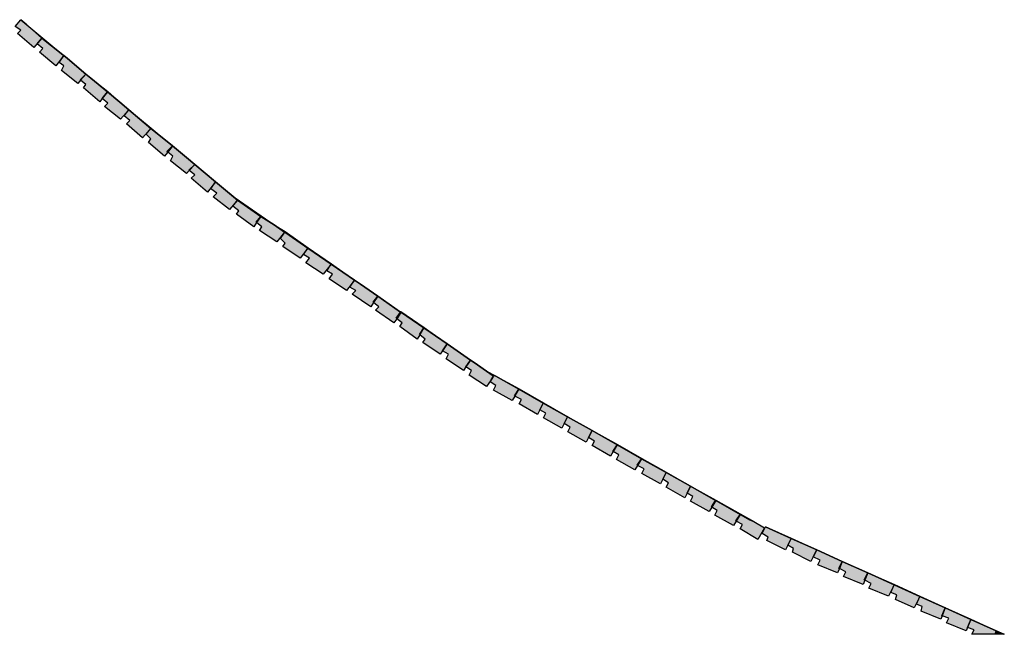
# Model space of a CAD drawing. Header units: millimetres. Extents: x -9985 to 240895, y -184894 to 39395.
# Tile 125 of 164: x 125390 to 126240, y -108295 to -107764. Entities that reach past the tile are written whole.
import ezdxf

# ---------------------------------------------------------------- set-up
doc = ezdxf.new("R2010")
doc.units = ezdxf.units.MM
doc.layers.add('A-MURI-NUOVI', color=40, linetype='Continuous')

msp = doc.modelspace()

# ---------------------------------------------------------------- hatches: boundary and pattern name
at = {"layer": 'A-MURI-NUOVI'}
for points in [[(125391.501, -107773), (125386.501, -107770), (125391.356, -107764.173), (125396.558, -107768.495), (125409.501, -107780), (125402.501, -107788), (125388.501, -107776), (125391.501, -107773)], [(125391.501, -107764), (125396.558, -107768.495), (125391.356, -107764.173), (125391.501, -107764)], [(125396.558, -107768.495), (125427.659, -107794.335), (125409.501, -107780), (125396.558, -107768.495)], [(125410.501, -107789), (125405.501, -107785), (125409.501, -107780), (125427.659, -107794.335), (125428.484, -107795.021), (125421.501, -107804), (125407.501, -107792), (125410.501, -107789)], [(125442.501, -107816), (125442.868, -107816.294), (125440.501, -107819), (125426.501, -107808), (125428.501, -107804), (125424.501, -107801), (125428.486, -107795.022), (125431.594, -107797.605), (125447.501, -107811), (125442.501, -107816)], [(125428.484, -107795.021), (125427.659, -107794.335), (125428.501, -107795), (125428.484, -107795.021)], [(125428.501, -107795), (125428.486, -107795.022), (125428.484, -107795.021), (125428.501, -107795)], [(125428.501, -107795), (125431.594, -107797.605), (125428.486, -107795.022), (125428.501, -107795)], [(125447.501, -107811), (125431.594, -107797.605), (125451.83, -107814.418), (125447.501, -107811)], [(125447.501, -107811), (125442.868, -107816.294), (125442.501, -107816), (125447.501, -107811)], [(125447.501, -107820), (125442.868, -107816.294), (125447.501, -107811), (125451.83, -107814.418), (125466.202, -107826.359), (125461.501, -107832), (125461.706, -107832.164), (125459.501, -107835), (125445.501, -107823), (125447.501, -107820)], [(125466.501, -107826), (125466.202, -107826.359), (125451.83, -107814.418), (125466.501, -107826)], [(125461.706, -107832.164), (125461.501, -107832), (125466.202, -107826.359), (125466.214, -107826.369), (125461.706, -107832.164)], [(125466.214, -107826.369), (125476.958, -107835.295), (125484.501, -107842), (125477.501, -107850), (125463.501, -107839), (125466.501, -107836), (125461.706, -107832.164), (125466.214, -107826.369)], [(125466.214, -107826.369), (125466.202, -107826.359), (125466.501, -107826), (125466.214, -107826.369)], [(125466.501, -107826), (125476.958, -107835.295), (125466.214, -107826.369), (125466.501, -107826)], [(125476.958, -107835.295), (125519.254, -107870.437), (125503.501, -107858), (125484.501, -107842), (125476.958, -107835.295)], [(125485.501, -107851), (125480.501, -107847), (125484.501, -107842), (125503.501, -107858), (125496.501, -107866), (125482.501, -107854), (125485.501, -107851)], [(125503.501, -107867), (125499.501, -107863), (125503.501, -107858), (125519.254, -107870.437), (125522.427, -107873.073), (125517.501, -107878), (125518.186, -107878.548), (125515.501, -107882), (125501.501, -107870), (125503.501, -107867)], [(125518.186, -107878.548), (125517.501, -107878), (125522.427, -107873.073), (125522.437, -107873.082), (125518.186, -107878.548)], [(125522.437, -107873.082), (125534.431, -107883.047), (125541.501, -107889), (125536.501, -107894), (125536.868, -107894.294), (125534.501, -107897), (125520.501, -107886), (125522.501, -107882), (125518.186, -107878.548), (125522.437, -107873.082)], [(125522.501, -107873), (125522.427, -107873.073), (125519.254, -107870.437), (125522.501, -107873)], [(125522.437, -107873.082), (125522.427, -107873.073), (125522.501, -107873), (125522.437, -107873.082)], [(125522.501, -107873), (125534.431, -107883.047), (125522.437, -107873.082), (125522.501, -107873)], [(125541.501, -107889), (125534.431, -107883.047), (125576.501, -107918), (125610.145, -107941.209), (125598.501, -107934), (125578.501, -107920), (125559.501, -107904), (125541.501, -107889)], [(125541.501, -107889), (125536.868, -107894.294), (125536.501, -107894), (125541.501, -107889)], [(125541.501, -107898), (125536.868, -107894.294), (125541.501, -107889), (125559.501, -107904), (125552.501, -107913), (125538.501, -107901), (125541.501, -107898)], [(125560.501, -107914), (125555.501, -107910), (125559.501, -107904), (125578.501, -107920), (125571.501, -107928), (125557.501, -107917), (125560.501, -107914)], [(125594.501, -107939), (125594.935, -107939.348), (125592.501, -107943), (125577.501, -107932), (125579.501, -107929), (125574.501, -107925), (125578.501, -107920), (125598.501, -107934), (125594.501, -107939)], [(125598.501, -107934), (125594.935, -107939.348), (125594.501, -107939), (125598.501, -107934)], [(125599.501, -107943), (125594.935, -107939.348), (125598.501, -107934), (125610.145, -107941.209), (125619.165, -107947.431), (125612.501, -107956), (125597.501, -107946), (125599.501, -107943)], [(125619.165, -107947.431), (125610.145, -107941.209), (125619.501, -107947), (125619.165, -107947.431)], [(125619.501, -107957), (125615.501, -107953), (125619.198, -107947.453), (125639.269, -107961.298), (125632.501, -107970), (125617.501, -107960), (125619.501, -107957)], [(125619.198, -107947.453), (125619.165, -107947.431), (125619.501, -107947), (125619.198, -107947.453)], [(125619.501, -107947), (125639.501, -107961), (125639.269, -107961.298), (125619.198, -107947.453), (125619.501, -107947)], [(125640.501, -107970), (125635.501, -107967), (125639.291, -107961.314), (125659.372, -107975.166), (125652.501, -107984), (125637.501, -107974), (125640.501, -107970)], [(125639.291, -107961.314), (125639.269, -107961.298), (125639.501, -107961), (125639.291, -107961.314)], [(125639.501, -107961), (125659.501, -107975), (125659.372, -107975.166), (125639.291, -107961.314), (125639.501, -107961)], [(125660.501, -107984), (125655.501, -107981), (125659.384, -107975.174), (125679.475, -107989.033), (125672.501, -107998), (125657.501, -107988), (125660.501, -107984)], [(125659.501, -107975), (125659.384, -107975.174), (125659.372, -107975.166), (125659.501, -107975)], [(125659.501, -107975), (125679.501, -107989), (125679.475, -107989.033), (125659.384, -107975.174), (125659.501, -107975)], [(125695.501, -108008), (125695.935, -108008.348), (125693.501, -108012), (125677.501, -108001), (125680.501, -107998), (125675.501, -107995), (125679.477, -107989.035), (125684.501, -107992.5), (125699.501, -108003), (125695.501, -108008)], [(125679.477, -107989.035), (125679.475, -107989.033), (125679.501, -107989), (125679.477, -107989.035)], [(125679.501, -107989), (125684.501, -107992.5), (125679.477, -107989.035), (125679.501, -107989)], [(125699.501, -108003), (125684.501, -107992.5), (125719.207, -108016.441), (125719.046, -108016.682), (125699.501, -108003)], [(125699.501, -108003), (125695.935, -108008.348), (125695.501, -108008), (125699.501, -108003)], [(125700.501, -108012), (125695.935, -108008.348), (125699.501, -108003), (125719.046, -108016.682), (125715.501, -108022), (125715.935, -108022.348), (125713.501, -108026), (125697.501, -108015), (125700.501, -108012)], [(125715.935, -108022.348), (125715.501, -108022), (125719.046, -108016.682), (125719.501, -108017), (125715.935, -108022.348)], [(125735.501, -108036), (125735.771, -108036.216), (125733.501, -108040), (125718.501, -108029), (125720.501, -108026), (125715.935, -108022.348), (125719.501, -108017), (125719.046, -108016.682), (125719.207, -108016.441), (125739.3, -108030.301), (125735.501, -108036)], [(125739.3, -108030.301), (125719.207, -108016.441), (125719.501, -108016), (125739.501, -108030), (125739.3, -108030.301)], [(125739.3, -108030.301), (125739.314, -108030.311), (125735.771, -108036.216), (125735.501, -108036), (125739.3, -108030.301)], [(125755.501, -108050), (125753.501, -108053), (125738.501, -108043), (125740.501, -108040), (125735.771, -108036.216), (125739.314, -108030.311), (125759.393, -108044.162), (125755.501, -108050)], [(125739.501, -108030), (125739.314, -108030.311), (125739.3, -108030.301), (125739.501, -108030)], [(125759.393, -108044.162), (125739.314, -108030.311), (125739.501, -108030), (125759.501, -108044), (125759.393, -108044.162)], [(125775.501, -108064), (125773.501, -108067), (125758.501, -108057), (125760.501, -108053), (125755.501, -108050), (125759.393, -108044.162), (125779.486, -108058.022), (125775.501, -108064)], [(125779.486, -108058.022), (125759.393, -108044.162), (125759.501, -108044), (125779.501, -108058), (125779.486, -108058.022)], [(125780.501, -108067), (125775.501, -108064), (125779.486, -108058.022), (125782.682, -108060.227), (125799.13, -108071.741), (125797.501, -108075), (125793.501, -108081), (125778.501, -108071), (125780.501, -108067)], [(125779.501, -108058), (125782.682, -108060.227), (125779.486, -108058.022), (125779.501, -108058)], [(125782.682, -108060.227), (125792.501, -108067), (125801.442, -108072.059), (125799.501, -108071), (125799.13, -108071.741), (125782.682, -108060.227)], [(125799.501, -108072), (125799.13, -108071.741), (125799.501, -108071), (125801.442, -108072.059), (125821.303, -108083.296), (125817.501, -108089), (125817.808, -108089.154), (125815.501, -108093), (125799.501, -108084), (125801.501, -108080), (125796.501, -108077), (125797.501, -108075), (125799.501, -108072)], [(125797.501, -108075), (125799.13, -108071.741), (125799.501, -108072), (125797.501, -108075)], [(125821.303, -108083.296), (125801.442, -108072.059), (125821.501, -108083), (125821.303, -108083.296)], [(125821.303, -108083.296), (125821.318, -108083.305), (125817.808, -108089.154), (125817.501, -108089), (125821.303, -108083.296)], [(125839.501, -108101), (125837.501, -108105), (125821.501, -108096), (125823.501, -108092), (125817.808, -108089.154), (125821.318, -108083.305), (125842.388, -108095.226), (125839.501, -108101)], [(125821.501, -108083), (125821.318, -108083.305), (125821.303, -108083.296), (125821.501, -108083)], [(125842.388, -108095.226), (125821.318, -108083.305), (125821.501, -108083), (125842.501, -108095), (125842.388, -108095.226)], [(125844.501, -108104), (125839.501, -108101), (125842.388, -108095.226), (125863.434, -108107.133), (125860.501, -108113), (125858.501, -108117), (125842.501, -108108), (125844.501, -108104)], [(125842.501, -108095), (125863.501, -108107), (125863.434, -108107.133), (125842.388, -108095.226), (125842.501, -108095)], [(125863.434, -108107.133), (125884.48, -108119.041), (125881.501, -108125), (125879.501, -108129), (125863.501, -108120), (125865.501, -108116), (125860.501, -108113), (125863.434, -108107.133)], [(125863.501, -108107), (125884.501, -108119), (125884.48, -108119.041), (125863.434, -108107.133), (125863.501, -108107)], [(125902.501, -108137), (125902.795, -108137.176), (125900.501, -108141), (125884.501, -108132), (125886.501, -108128), (125881.501, -108125), (125884.48, -108119.041), (125906.259, -108131.363), (125902.501, -108137)], [(125906.259, -108131.363), (125884.48, -108119.041), (125884.501, -108119), (125906.501, -108131), (125906.259, -108131.363)], [(125906.259, -108131.363), (125906.277, -108131.373), (125902.795, -108137.176), (125902.501, -108137), (125906.259, -108131.363)], [(125923.501, -108149), (125923.808, -108149.154), (125921.501, -108153), (125905.501, -108144), (125907.501, -108140), (125902.795, -108137.176), (125906.277, -108131.373), (125927.316, -108143.277), (125923.501, -108149)], [(125906.501, -108131), (125906.277, -108131.373), (125906.259, -108131.363), (125906.501, -108131)], [(125927.316, -108143.277), (125906.277, -108131.373), (125906.501, -108131), (125927.501, -108143), (125927.316, -108143.277)], [(125927.316, -108143.277), (125927.33, -108143.285), (125923.808, -108149.154), (125923.501, -108149), (125927.316, -108143.277)], [(125929.501, -108152), (125923.808, -108149.154), (125927.33, -108143.285), (125948.398, -108155.205), (125945.501, -108161), (125943.501, -108165), (125927.501, -108156), (125929.501, -108152)], [(125927.501, -108143), (125927.33, -108143.285), (125927.316, -108143.277), (125927.501, -108143)], [(125948.398, -108155.205), (125927.33, -108143.285), (125927.501, -108143), (125948.501, -108155), (125948.398, -108155.205)], [(125966.501, -108173), (125964.501, -108177), (125948.501, -108168), (125950.501, -108164), (125945.501, -108161), (125948.398, -108155.205), (125969.444, -108167.113), (125966.501, -108173)], [(125969.444, -108167.113), (125948.398, -108155.205), (125948.501, -108155), (125969.501, -108167), (125969.444, -108167.113)], [(125971.501, -108176), (125966.501, -108173), (125969.444, -108167.113), (125991.214, -108179.43), (125987.501, -108185), (125987.795, -108185.176), (125985.501, -108189), (125969.501, -108180), (125971.501, -108176)], [(125969.501, -108167), (125991.501, -108179), (125991.214, -108179.43), (125969.444, -108167.113), (125969.501, -108167)], [(125987.795, -108185.176), (125987.501, -108185), (125991.214, -108179.43), (125991.235, -108179.442), (125987.795, -108185.176)], [(125991.235, -108179.442), (126012.271, -108191.344), (126008.501, -108197), (126008.808, -108197.154), (126006.501, -108201), (125990.501, -108192), (125992.501, -108188), (125987.795, -108185.176), (125991.235, -108179.442)], [(125991.235, -108179.442), (125991.214, -108179.43), (125991.501, -108179), (125991.235, -108179.442)], [(125991.501, -108179), (126012.501, -108191), (126012.271, -108191.344), (125991.235, -108179.442), (125991.501, -108179)], [(126012.271, -108191.344), (126012.288, -108191.354), (126008.808, -108197.154), (126008.501, -108197), (126012.271, -108191.344)], [(126014.501, -108200), (126008.808, -108197.154), (126012.288, -108191.354), (126020.501, -108196), (126024.061, -108197.606), (126033.501, -108203), (126027.501, -108213), (126012.501, -108204), (126014.501, -108200)], [(126012.501, -108191), (126012.288, -108191.354), (126012.271, -108191.344), (126012.501, -108191)], [(126024.061, -108197.606), (126020.501, -108196), (126012.288, -108191.354), (126012.501, -108191), (126024.061, -108197.606)], [(126036.501, -108211), (126031.501, -108208), (126034.372, -108202.257), (126056.403, -108212.194), (126053.501, -108218), (126051.501, -108222), (126035.501, -108214), (126036.501, -108211)], [(126034.501, -108202), (126056.501, -108212), (126056.403, -108212.194), (126034.372, -108202.257), (126034.501, -108202)], [(126056.403, -108212.194), (126078.435, -108222.132), (126075.501, -108228), (126073.501, -108232), (126057.501, -108224), (126058.501, -108221), (126053.501, -108218), (126056.403, -108212.194)], [(126056.501, -108212), (126078.501, -108222), (126078.435, -108222.132), (126056.403, -108212.194), (126056.501, -108212)], [(126097.501, -108238), (126098.001, -108238.25), (126096.501, -108242), (126079.501, -108235), (126081.501, -108231), (126075.501, -108228), (126078.435, -108222.132), (126100.466, -108232.069), (126097.501, -108238)], [(126100.466, -108232.069), (126078.435, -108222.132), (126078.501, -108222), (126100.501, -108232), (126100.466, -108232.069)], [(126100.466, -108232.069), (126100.472, -108232.072), (126098.001, -108238.25), (126097.501, -108238), (126100.466, -108232.069)], [(126103.501, -108241), (126098.001, -108238.25), (126100.472, -108232.072), (126122.497, -108242.007), (126119.501, -108248), (126120.001, -108248.25), (126118.501, -108252), (126101.501, -108245), (126103.501, -108241)], [(126100.501, -108232), (126100.472, -108232.072), (126100.466, -108232.069), (126100.501, -108232)], [(126122.501, -108242), (126122.497, -108242.007), (126100.472, -108232.072), (126100.501, -108232), (126122.501, -108242)], [(126120.001, -108248.25), (126119.501, -108248), (126122.497, -108242.007), (126122.498, -108242.007), (126120.001, -108248.25)], [(126122.498, -108242.007), (126145.344, -108252.312), (126140.501, -108262), (126123.501, -108255), (126125.501, -108251), (126120.001, -108248.25), (126122.498, -108242.007)], [(126122.498, -108242.007), (126122.497, -108242.007), (126122.501, -108242), (126122.498, -108242.007)], [(126122.501, -108242), (126145.501, -108252), (126145.344, -108252.312), (126122.498, -108242.007), (126122.501, -108242)], [(126147.501, -108261), (126142.501, -108259), (126145.363, -108252.321), (126167.376, -108262.25), (126162.501, -108272), (126146.501, -108265), (126147.501, -108261)], [(126145.363, -108252.321), (126145.344, -108252.312), (126145.501, -108252), (126145.363, -108252.321)], [(126145.501, -108252), (126167.501, -108262), (126167.376, -108262.25), (126145.363, -108252.321), (126145.501, -108252)], [(126186.501, -108279), (126186.677, -108279.059), (126185.501, -108282), (126168.501, -108275), (126169.501, -108271), (126164.501, -108269), (126167.391, -108262.257), (126189.418, -108272.193), (126186.501, -108279)], [(126167.501, -108262), (126167.391, -108262.257), (126167.376, -108262.25), (126167.501, -108262)], [(126189.418, -108272.193), (126167.391, -108262.257), (126167.501, -108262), (126189.501, -108272), (126189.418, -108272.193)], [(126189.418, -108272.193), (126189.423, -108272.195), (126186.677, -108279.059), (126186.501, -108279), (126189.418, -108272.193)], [(126192.501, -108281), (126186.677, -108279.059), (126189.423, -108272.195), (126211.446, -108282.128), (126208.501, -108289), (126208.677, -108289.059), (126207.501, -108292), (126190.501, -108285), (126192.501, -108281)], [(126189.501, -108272), (126189.423, -108272.195), (126189.418, -108272.193), (126189.501, -108272)], [(126211.501, -108282), (126211.446, -108282.128), (126189.423, -108272.195), (126189.501, -108272), (126211.501, -108282)], [(126208.677, -108289.059), (126208.501, -108289), (126211.446, -108282.128), (126211.449, -108282.13), (126208.677, -108289.059)], [(126211.449, -108282.13), (126233.475, -108292.065), (126232.301, -108295), (126212.501, -108295), (126214.501, -108291), (126208.677, -108289.059), (126211.449, -108282.13)], [(126211.449, -108282.13), (126211.446, -108282.128), (126211.501, -108282), (126211.449, -108282.13)], [(126211.501, -108282), (126233.501, -108292), (126233.475, -108292.065), (126211.449, -108282.13), (126211.501, -108282)], [(126233.481, -108292.068), (126239.982, -108295), (126232.643, -108295), (126233.481, -108292.068)], [(126233.501, -108292), (126233.481, -108292.068), (126233.475, -108292.065), (126233.501, -108292)], [(126233.501, -108292), (126240.401, -108295), (126239.982, -108295), (126233.481, -108292.068), (126233.501, -108292)]]:
    msp.add_hatch(color=40, dxfattribs=at).paths.add_polyline_path(points)

# ---------------------------------------------------------------- linework, layer by layer
for points in [[(125391.501, -107773), (125386.501, -107770), (125391.356, -107764.173), (125396.558, -107768.495), (125409.501, -107780), (125402.501, -107788), (125388.501, -107776), (125391.501, -107773)], [(125391.501, -107764), (125396.558, -107768.495), (125391.356, -107764.173), (125391.501, -107764)], [(125396.558, -107768.495), (125427.659, -107794.335), (125409.501, -107780), (125396.558, -107768.495)], [(125410.501, -107789), (125405.501, -107785), (125409.501, -107780), (125427.659, -107794.335), (125428.484, -107795.021), (125421.501, -107804), (125407.501, -107792), (125410.501, -107789)], [(125442.501, -107816), (125442.868, -107816.294), (125440.501, -107819), (125426.501, -107808), (125428.501, -107804), (125424.501, -107801), (125428.486, -107795.022), (125431.594, -107797.605), (125447.501, -107811), (125442.501, -107816)], [(125428.484, -107795.021), (125427.659, -107794.335), (125428.501, -107795), (125428.484, -107795.021)], [(125428.501, -107795), (125428.486, -107795.022), (125428.484, -107795.021), (125428.501, -107795)], [(125428.501, -107795), (125431.594, -107797.605), (125428.486, -107795.022), (125428.501, -107795)], [(125447.501, -107811), (125431.594, -107797.605), (125451.83, -107814.418), (125447.501, -107811)], [(125447.501, -107811), (125442.868, -107816.294), (125442.501, -107816), (125447.501, -107811)], [(125447.501, -107820), (125442.868, -107816.294), (125447.501, -107811), (125451.83, -107814.418), (125466.202, -107826.359), (125461.501, -107832), (125461.706, -107832.164), (125459.501, -107835), (125445.501, -107823), (125447.501, -107820)], [(125466.501, -107826), (125466.202, -107826.359), (125451.83, -107814.418), (125466.501, -107826)], [(125461.706, -107832.164), (125461.501, -107832), (125466.202, -107826.359), (125466.214, -107826.369), (125461.706, -107832.164)], [(125466.214, -107826.369), (125476.958, -107835.295), (125484.501, -107842), (125477.501, -107850), (125463.501, -107839), (125466.501, -107836), (125461.706, -107832.164), (125466.214, -107826.369)], [(125466.214, -107826.369), (125466.202, -107826.359), (125466.501, -107826), (125466.214, -107826.369)], [(125466.501, -107826), (125476.958, -107835.295), (125466.214, -107826.369), (125466.501, -107826)], [(125476.958, -107835.295), (125519.254, -107870.437), (125503.501, -107858), (125484.501, -107842), (125476.958, -107835.295)], [(125485.501, -107851), (125480.501, -107847), (125484.501, -107842), (125503.501, -107858), (125496.501, -107866), (125482.501, -107854), (125485.501, -107851)], [(125503.501, -107867), (125499.501, -107863), (125503.501, -107858), (125519.254, -107870.437), (125522.427, -107873.073), (125517.501, -107878), (125518.186, -107878.548), (125515.501, -107882), (125501.501, -107870), (125503.501, -107867)], [(125518.186, -107878.548), (125517.501, -107878), (125522.427, -107873.073), (125522.437, -107873.082), (125518.186, -107878.548)], [(125522.437, -107873.082), (125534.431, -107883.047), (125541.501, -107889), (125536.501, -107894), (125536.868, -107894.294), (125534.501, -107897), (125520.501, -107886), (125522.501, -107882), (125518.186, -107878.548), (125522.437, -107873.082)], [(125522.501, -107873), (125522.427, -107873.073), (125519.254, -107870.437), (125522.501, -107873)], [(125522.437, -107873.082), (125522.427, -107873.073), (125522.501, -107873), (125522.437, -107873.082)], [(125522.501, -107873), (125534.431, -107883.047), (125522.437, -107873.082), (125522.501, -107873)], [(125541.501, -107889), (125534.431, -107883.047), (125576.501, -107918), (125610.145, -107941.209), (125598.501, -107934), (125578.501, -107920), (125559.501, -107904), (125541.501, -107889)], [(125541.501, -107889), (125536.868, -107894.294), (125536.501, -107894), (125541.501, -107889)], [(125541.501, -107898), (125536.868, -107894.294), (125541.501, -107889), (125559.501, -107904), (125552.501, -107913), (125538.501, -107901), (125541.501, -107898)], [(125560.501, -107914), (125555.501, -107910), (125559.501, -107904), (125578.501, -107920), (125571.501, -107928), (125557.501, -107917), (125560.501, -107914)], [(125594.501, -107939), (125594.935, -107939.348), (125592.501, -107943), (125577.501, -107932), (125579.501, -107929), (125574.501, -107925), (125578.501, -107920), (125598.501, -107934), (125594.501, -107939)], [(125598.501, -107934), (125594.935, -107939.348), (125594.501, -107939), (125598.501, -107934)], [(125599.501, -107943), (125594.935, -107939.348), (125598.501, -107934), (125610.145, -107941.209), (125619.165, -107947.431), (125612.501, -107956), (125597.501, -107946), (125599.501, -107943)], [(125619.165, -107947.431), (125610.145, -107941.209), (125619.501, -107947), (125619.165, -107947.431)], [(125619.501, -107957), (125615.501, -107953), (125619.198, -107947.453), (125639.269, -107961.298), (125632.501, -107970), (125617.501, -107960), (125619.501, -107957)], [(125619.198, -107947.453), (125619.165, -107947.431), (125619.501, -107947), (125619.198, -107947.453)], [(125619.501, -107947), (125639.501, -107961), (125639.269, -107961.298), (125619.198, -107947.453), (125619.501, -107947)], [(125640.501, -107970), (125635.501, -107967), (125639.291, -107961.314), (125659.372, -107975.166), (125652.501, -107984), (125637.501, -107974), (125640.501, -107970)], [(125639.291, -107961.314), (125639.269, -107961.298), (125639.501, -107961), (125639.291, -107961.314)], [(125639.501, -107961), (125659.501, -107975), (125659.372, -107975.166), (125639.291, -107961.314), (125639.501, -107961)], [(125660.501, -107984), (125655.501, -107981), (125659.384, -107975.174), (125679.475, -107989.033), (125672.501, -107998), (125657.501, -107988), (125660.501, -107984)], [(125659.501, -107975), (125659.384, -107975.174), (125659.372, -107975.166), (125659.501, -107975)], [(125659.501, -107975), (125679.501, -107989), (125679.475, -107989.033), (125659.384, -107975.174), (125659.501, -107975)], [(125695.501, -108008), (125695.935, -108008.348), (125693.501, -108012), (125677.501, -108001), (125680.501, -107998), (125675.501, -107995), (125679.477, -107989.035), (125684.501, -107992.5), (125699.501, -108003), (125695.501, -108008)], [(125679.477, -107989.035), (125679.475, -107989.033), (125679.501, -107989), (125679.477, -107989.035)], [(125679.501, -107989), (125684.501, -107992.5), (125679.477, -107989.035), (125679.501, -107989)], [(125699.501, -108003), (125684.501, -107992.5), (125719.207, -108016.441), (125719.046, -108016.682), (125699.501, -108003)], [(125699.501, -108003), (125695.935, -108008.348), (125695.501, -108008), (125699.501, -108003)], [(125700.501, -108012), (125695.935, -108008.348), (125699.501, -108003), (125719.046, -108016.682), (125715.501, -108022), (125715.935, -108022.348), (125713.501, -108026), (125697.501, -108015), (125700.501, -108012)], [(125715.935, -108022.348), (125715.501, -108022), (125719.046, -108016.682), (125719.501, -108017), (125715.935, -108022.348)], [(125735.501, -108036), (125735.771, -108036.216), (125733.501, -108040), (125718.501, -108029), (125720.501, -108026), (125715.935, -108022.348), (125719.501, -108017), (125719.046, -108016.682), (125719.207, -108016.441), (125739.3, -108030.301), (125735.501, -108036)], [(125739.3, -108030.301), (125719.207, -108016.441), (125719.501, -108016), (125739.501, -108030), (125739.3, -108030.301)], [(125739.3, -108030.301), (125739.314, -108030.311), (125735.771, -108036.216), (125735.501, -108036), (125739.3, -108030.301)], [(125755.501, -108050), (125753.501, -108053), (125738.501, -108043), (125740.501, -108040), (125735.771, -108036.216), (125739.314, -108030.311), (125759.393, -108044.162), (125755.501, -108050)], [(125739.501, -108030), (125739.314, -108030.311), (125739.3, -108030.301), (125739.501, -108030)], [(125759.393, -108044.162), (125739.314, -108030.311), (125739.501, -108030), (125759.501, -108044), (125759.393, -108044.162)], [(125775.501, -108064), (125773.501, -108067), (125758.501, -108057), (125760.501, -108053), (125755.501, -108050), (125759.393, -108044.162), (125779.486, -108058.022), (125775.501, -108064)], [(125779.486, -108058.022), (125759.393, -108044.162), (125759.501, -108044), (125779.501, -108058), (125779.486, -108058.022)], [(125780.501, -108067), (125775.501, -108064), (125779.486, -108058.022), (125782.682, -108060.227), (125799.13, -108071.741), (125797.501, -108075), (125793.501, -108081), (125778.501, -108071), (125780.501, -108067)], [(125779.501, -108058), (125782.682, -108060.227), (125779.486, -108058.022), (125779.501, -108058)], [(125782.682, -108060.227), (125792.501, -108067), (125801.442, -108072.059), (125799.501, -108071), (125799.13, -108071.741), (125782.682, -108060.227)], [(125799.501, -108072), (125799.13, -108071.741), (125799.501, -108071), (125801.442, -108072.059), (125821.303, -108083.296), (125817.501, -108089), (125817.808, -108089.154), (125815.501, -108093), (125799.501, -108084), (125801.501, -108080), (125796.501, -108077), (125797.501, -108075), (125799.501, -108072)], [(125797.501, -108075), (125799.13, -108071.741), (125799.501, -108072), (125797.501, -108075)], [(125821.303, -108083.296), (125801.442, -108072.059), (125821.501, -108083), (125821.303, -108083.296)], [(125821.303, -108083.296), (125821.318, -108083.305), (125817.808, -108089.154), (125817.501, -108089), (125821.303, -108083.296)], [(125839.501, -108101), (125837.501, -108105), (125821.501, -108096), (125823.501, -108092), (125817.808, -108089.154), (125821.318, -108083.305), (125842.388, -108095.226), (125839.501, -108101)], [(125821.501, -108083), (125821.318, -108083.305), (125821.303, -108083.296), (125821.501, -108083)], [(125842.388, -108095.226), (125821.318, -108083.305), (125821.501, -108083), (125842.501, -108095), (125842.388, -108095.226)], [(125844.501, -108104), (125839.501, -108101), (125842.388, -108095.226), (125863.434, -108107.133), (125860.501, -108113), (125858.501, -108117), (125842.501, -108108), (125844.501, -108104)], [(125842.501, -108095), (125863.501, -108107), (125863.434, -108107.133), (125842.388, -108095.226), (125842.501, -108095)], [(125863.434, -108107.133), (125884.48, -108119.041), (125881.501, -108125), (125879.501, -108129), (125863.501, -108120), (125865.501, -108116), (125860.501, -108113), (125863.434, -108107.133)], [(125863.501, -108107), (125884.501, -108119), (125884.48, -108119.041), (125863.434, -108107.133), (125863.501, -108107)], [(125902.501, -108137), (125902.795, -108137.176), (125900.501, -108141), (125884.501, -108132), (125886.501, -108128), (125881.501, -108125), (125884.48, -108119.041), (125906.259, -108131.363), (125902.501, -108137)], [(125906.259, -108131.363), (125884.48, -108119.041), (125884.501, -108119), (125906.501, -108131), (125906.259, -108131.363)], [(125906.259, -108131.363), (125906.277, -108131.373), (125902.795, -108137.176), (125902.501, -108137), (125906.259, -108131.363)], [(125923.501, -108149), (125923.808, -108149.154), (125921.501, -108153), (125905.501, -108144), (125907.501, -108140), (125902.795, -108137.176), (125906.277, -108131.373), (125927.316, -108143.277), (125923.501, -108149)], [(125906.501, -108131), (125906.277, -108131.373), (125906.259, -108131.363), (125906.501, -108131)], [(125927.316, -108143.277), (125906.277, -108131.373), (125906.501, -108131), (125927.501, -108143), (125927.316, -108143.277)], [(125927.316, -108143.277), (125927.33, -108143.285), (125923.808, -108149.154), (125923.501, -108149), (125927.316, -108143.277)], [(125929.501, -108152), (125923.808, -108149.154), (125927.33, -108143.285), (125948.398, -108155.205), (125945.501, -108161), (125943.501, -108165), (125927.501, -108156), (125929.501, -108152)], [(125927.501, -108143), (125927.33, -108143.285), (125927.316, -108143.277), (125927.501, -108143)], [(125948.398, -108155.205), (125927.33, -108143.285), (125927.501, -108143), (125948.501, -108155), (125948.398, -108155.205)], [(125966.501, -108173), (125964.501, -108177), (125948.501, -108168), (125950.501, -108164), (125945.501, -108161), (125948.398, -108155.205), (125969.444, -108167.113), (125966.501, -108173)], [(125969.444, -108167.113), (125948.398, -108155.205), (125948.501, -108155), (125969.501, -108167), (125969.444, -108167.113)], [(125971.501, -108176), (125966.501, -108173), (125969.444, -108167.113), (125991.214, -108179.43), (125987.501, -108185), (125987.795, -108185.176), (125985.501, -108189), (125969.501, -108180), (125971.501, -108176)], [(125969.501, -108167), (125991.501, -108179), (125991.214, -108179.43), (125969.444, -108167.113), (125969.501, -108167)], [(125987.795, -108185.176), (125987.501, -108185), (125991.214, -108179.43), (125991.235, -108179.442), (125987.795, -108185.176)], [(125991.235, -108179.442), (126012.271, -108191.344), (126008.501, -108197), (126008.808, -108197.154), (126006.501, -108201), (125990.501, -108192), (125992.501, -108188), (125987.795, -108185.176), (125991.235, -108179.442)], [(125991.235, -108179.442), (125991.214, -108179.43), (125991.501, -108179), (125991.235, -108179.442)], [(125991.501, -108179), (126012.501, -108191), (126012.271, -108191.344), (125991.235, -108179.442), (125991.501, -108179)], [(126012.271, -108191.344), (126012.288, -108191.354), (126008.808, -108197.154), (126008.501, -108197), (126012.271, -108191.344)], [(126014.501, -108200), (126008.808, -108197.154), (126012.288, -108191.354), (126020.501, -108196), (126024.061, -108197.606), (126033.501, -108203), (126027.501, -108213), (126012.501, -108204), (126014.501, -108200)], [(126012.501, -108191), (126012.288, -108191.354), (126012.271, -108191.344), (126012.501, -108191)], [(126024.061, -108197.606), (126020.501, -108196), (126012.288, -108191.354), (126012.501, -108191), (126024.061, -108197.606)], [(126036.501, -108211), (126031.501, -108208), (126034.372, -108202.257), (126056.403, -108212.194), (126053.501, -108218), (126051.501, -108222), (126035.501, -108214), (126036.501, -108211)], [(126034.501, -108202), (126056.501, -108212), (126056.403, -108212.194), (126034.372, -108202.257), (126034.501, -108202)], [(126056.403, -108212.194), (126078.435, -108222.132), (126075.501, -108228), (126073.501, -108232), (126057.501, -108224), (126058.501, -108221), (126053.501, -108218), (126056.403, -108212.194)], [(126056.501, -108212), (126078.501, -108222), (126078.435, -108222.132), (126056.403, -108212.194), (126056.501, -108212)], [(126097.501, -108238), (126098.001, -108238.25), (126096.501, -108242), (126079.501, -108235), (126081.501, -108231), (126075.501, -108228), (126078.435, -108222.132), (126100.466, -108232.069), (126097.501, -108238)], [(126100.466, -108232.069), (126078.435, -108222.132), (126078.501, -108222), (126100.501, -108232), (126100.466, -108232.069)], [(126100.466, -108232.069), (126100.472, -108232.072), (126098.001, -108238.25), (126097.501, -108238), (126100.466, -108232.069)], [(126103.501, -108241), (126098.001, -108238.25), (126100.472, -108232.072), (126122.497, -108242.007), (126119.501, -108248), (126120.001, -108248.25), (126118.501, -108252), (126101.501, -108245), (126103.501, -108241)], [(126100.501, -108232), (126100.472, -108232.072), (126100.466, -108232.069), (126100.501, -108232)], [(126122.501, -108242), (126122.497, -108242.007), (126100.472, -108232.072), (126100.501, -108232), (126122.501, -108242)], [(126120.001, -108248.25), (126119.501, -108248), (126122.497, -108242.007), (126122.498, -108242.007), (126120.001, -108248.25)], [(126122.498, -108242.007), (126145.344, -108252.312), (126140.501, -108262), (126123.501, -108255), (126125.501, -108251), (126120.001, -108248.25), (126122.498, -108242.007)], [(126122.498, -108242.007), (126122.497, -108242.007), (126122.501, -108242), (126122.498, -108242.007)], [(126122.501, -108242), (126145.501, -108252), (126145.344, -108252.312), (126122.498, -108242.007), (126122.501, -108242)], [(126147.501, -108261), (126142.501, -108259), (126145.363, -108252.321), (126167.376, -108262.25), (126162.501, -108272), (126146.501, -108265), (126147.501, -108261)], [(126145.363, -108252.321), (126145.344, -108252.312), (126145.501, -108252), (126145.363, -108252.321)], [(126145.501, -108252), (126167.501, -108262), (126167.376, -108262.25), (126145.363, -108252.321), (126145.501, -108252)], [(126186.501, -108279), (126186.677, -108279.059), (126185.501, -108282), (126168.501, -108275), (126169.501, -108271), (126164.501, -108269), (126167.391, -108262.257), (126189.418, -108272.193), (126186.501, -108279)], [(126167.501, -108262), (126167.391, -108262.257), (126167.376, -108262.25), (126167.501, -108262)], [(126189.418, -108272.193), (126167.391, -108262.257), (126167.501, -108262), (126189.501, -108272), (126189.418, -108272.193)], [(126189.418, -108272.193), (126189.423, -108272.195), (126186.677, -108279.059), (126186.501, -108279), (126189.418, -108272.193)], [(126192.501, -108281), (126186.677, -108279.059), (126189.423, -108272.195), (126211.446, -108282.128), (126208.501, -108289), (126208.677, -108289.059), (126207.501, -108292), (126190.501, -108285), (126192.501, -108281)], [(126189.501, -108272), (126189.423, -108272.195), (126189.418, -108272.193), (126189.501, -108272)], [(126211.501, -108282), (126211.446, -108282.128), (126189.423, -108272.195), (126189.501, -108272), (126211.501, -108282)], [(126208.677, -108289.059), (126208.501, -108289), (126211.446, -108282.128), (126211.449, -108282.13), (126208.677, -108289.059)], [(126211.449, -108282.13), (126233.475, -108292.065), (126232.301, -108295), (126212.501, -108295), (126214.501, -108291), (126208.677, -108289.059), (126211.449, -108282.13)], [(126211.449, -108282.13), (126211.446, -108282.128), (126211.501, -108282), (126211.449, -108282.13)], [(126211.501, -108282), (126233.501, -108292), (126233.475, -108292.065), (126211.449, -108282.13), (126211.501, -108282)], [(126233.481, -108292.068), (126239.982, -108295), (126232.643, -108295), (126233.481, -108292.068)], [(126233.501, -108292), (126233.481, -108292.068), (126233.475, -108292.065), (126233.501, -108292)], [(126233.501, -108292), (126240.401, -108295), (126239.982, -108295), (126233.481, -108292.068), (126233.501, -108292)]]:
    msp.add_lwpolyline(points, close=True, dxfattribs=at)

doc.saveas('drawing.dxf')
